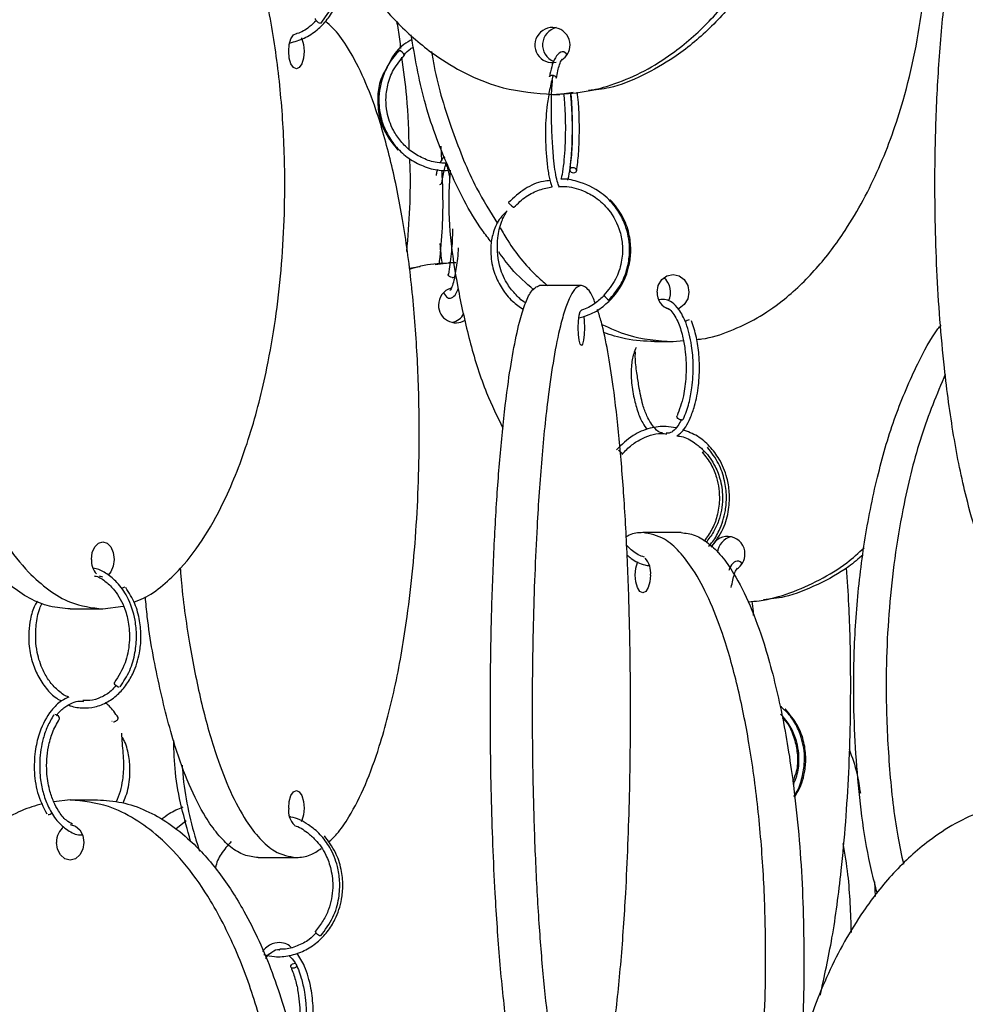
# Model space of a CAD drawing. Header units: millimetres. Extents: x 331 to 1634, y 417 to 1709.
# Tile 25 of 142: x 478 to 545, y 745 to 814. Entities that reach past the tile are written whole.
import ezdxf

# ---------------------------------------------------------------- set-up
doc = ezdxf.new("R2010")
doc.units = ezdxf.units.MM

msp = doc.modelspace()

# ---------------------------------------------------------------- linework, layer by layer
at = {"color": 7, "linetype": 'Continuous', "lineweight": 25}
for p, q in [((515.769, 808.95), (516.29, 808.95)), ((517.234, 809.078), (516.29, 808.95)), ((507.876, 805.303), (507.914, 804.248)), ((507.485, 796.925), (508.421, 797.052)), ((508.942, 797.052), (508.421, 797.052)), ((505.64, 796.674), (506.409, 796.779)), ((517.802, 795.45), (514.848, 795.45)), ((522.973, 791.474), (524.275, 791.474)), ((524.275, 791.474), (525.008, 791.544)), ((524.845, 777.974), (522.142, 777.974)), ((483.998, 774.828), (483.758, 774.884)), ((483.998, 772.578), (485.437, 772.771)), ((481.699, 772.578), (483.998, 772.578)), ((484.645, 764.652), (484.651, 764.637)), ((481.691, 759.078), (480.529, 758.947)), ((481.691, 759.078), (483.62, 759.078)), ((489.882, 757.6), (489.15, 757.014)), ((494.968, 754.998), (497.671, 754.998)), ((538.504, 753.281), (538.55, 752.251))]:
    msp.add_line(p, q, dxfattribs=at)
at = {"color": 7, "linetype": 'Continuous', "lineweight": 25, "flags": 128}
for points in [[(499.364, 813.962), (499.311, 813.977), (499.243, 814.016), (499.168, 814.074), (499.099, 814.142), (499.046, 814.209), (499.017, 814.266), (499.017, 814.303), (499.022, 814.309)], [(497.129, 811.998), (497.17, 812.476), (497.288, 812.882), (497.464, 813.153), (497.671, 813.248), (497.703, 813.246)], [(498.017, 812.961), (498.055, 812.882), (498.172, 812.476), (498.213, 811.998), (498.172, 811.519), (498.055, 811.114), (497.879, 810.843), (497.671, 810.748), (497.464, 810.843), (497.288, 811.114), (497.17, 811.519), (497.129, 811.998), (497.129, 811.998)], [(517.259, 803.414), (517.351, 803.429), (517.424, 803.468), (517.468, 803.526), (517.475, 803.594), (517.444, 803.661), (517.381, 803.718), (517.294, 803.755), (517.198, 803.768), (517.105, 803.753), (517.032, 803.714), (516.989, 803.656), (516.982, 803.588), (517.012, 803.52), (517.075, 803.464), (517.162, 803.426), (517.259, 803.414)], [(519.859, 801.485), (519.828, 801.473), (519.827, 801.472)], [(508.68, 796.017), (508.584, 796.031), (508.497, 796.071), (508.434, 796.129), (508.404, 796.196), (508.408, 796.257)], [(523.149, 794.974), (523.234, 795.452), (523.478, 795.857), (523.844, 796.128), (524.275, 796.224), (524.706, 796.128), (525.071, 795.857), (525.315, 795.452), (525.401, 794.974), (525.315, 794.495), (525.071, 794.09), (524.706, 793.819), (524.64, 793.791)], [(517.585, 792.45), (517.602, 792.928), (517.649, 793.334), (517.719, 793.604), (517.802, 793.7), (517.815, 793.697)], [(517.967, 793.264), (518.003, 792.928), (518.019, 792.45), (518.003, 791.971), (517.956, 791.566), (517.885, 791.295), (517.802, 791.2), (517.719, 791.295), (517.649, 791.566), (517.602, 791.971), (517.585, 792.45), (517.585, 792.45)], [(524.865, 785.938), (524.774, 785.953), (524.684, 785.992), (524.611, 786.05), (524.565, 786.118), (524.552, 786.185), (524.563, 786.222)], [(483.194, 776.078), (483.255, 776.556), (483.429, 776.962), (483.69, 777.233), (483.998, 777.328), (484.305, 777.233), (484.566, 776.962), (484.74, 776.556), (484.801, 776.078), (484.74, 775.599), (484.566, 775.194), (484.365, 774.966)], [(522.685, 774.974), (522.643, 774.495), (522.526, 774.09), (522.35, 773.819), (522.142, 773.724), (521.935, 773.819), (521.759, 774.09), (521.641, 774.495), (521.6, 774.974), (521.641, 775.452), (521.759, 775.857), (521.79, 775.924)], [(485.155, 767.042), (485.084, 767.057), (485.003, 767.096), (484.925, 767.154), (484.861, 767.222), (484.822, 767.289), (484.812, 767.346), (484.822, 767.372)], [(480.921, 764.783), (480.941, 764.809), (480.945, 764.866), (480.916, 764.934), (480.858, 765.001), (480.78, 765.059), (480.694, 765.099), (480.613, 765.113)], [(532.218, 765.495), (532.187, 765.483), (532.186, 765.482)], [(497.129, 758.498), (497.17, 758.976), (497.288, 759.382), (497.464, 759.653), (497.671, 759.748), (497.879, 759.653), (498.055, 759.382), (498.172, 758.976), (498.213, 758.498), (498.172, 758.019), (498.055, 757.614), (498.019, 757.539)], [(481.691, 757.328), (482.058, 757.233), (482.369, 756.962), (482.576, 756.556), (482.649, 756.078), (482.576, 755.599), (482.369, 755.194), (482.058, 754.923), (481.691, 754.828), (481.325, 754.923), (481.014, 755.194), (480.807, 755.599), (480.734, 756.078), (480.734, 756.078)], [(499.364, 749.462), (499.311, 749.477), (499.243, 749.516), (499.168, 749.574), (499.099, 749.642), (499.046, 749.709), (499.017, 749.766), (499.017, 749.803), (499.022, 749.809)], [(497.687, 747.295), (497.684, 747.292), (497.611, 747.234), (497.521, 747.194), (497.43, 747.18), (497.35, 747.192), (497.294, 747.229), (497.27, 747.286), (497.283, 747.354), (497.329, 747.421), (497.403, 747.479), (497.492, 747.519), (497.583, 747.533), (497.583, 747.533)]]:
    msp.add_lwpolyline(points, dxfattribs=at)
at = {"color": 7, "linetype": 'Continuous', "lineweight": 25}
for centre, radius, start, end in [((515.758, 812.44), 1.242, 0.44418, 282.62735), ((516.311, 812.449), 1.254, 102.95602, 248.39739), ((515.747, 812.446), 1.253, 301.99752, 0.18018), ((504.456, 811.24), 0.984, 30.12994, 59.42112), ((508.712, 796.208), 0.194, 260.5303, 339.81943), ((522.779, 794.973), 1.325, 332.16479, 50.39976), ((508.956, 794.06), 1.245, 106.48449, 180.34788), ((524.368, 794.925), 1.22, 177.71452, 252.51962), ((520.263, 795.275), 1.002, 210.46177, 239.24225), ((508.942, 794.036), 1.231, 179.2433, 302.19257), ((508.415, 794.034), 1.232, 282.52047, 332.03771), ((525.424, 792.659), 0.35, 89.32999, 144.27746), ((524.887, 786.085), 0.149, 261.51291, 329.64411), ((526.347, 783.877), 0.217, 268.19332, 312.99998), ((528.13, 776.476), 1.229, 359.2501, 155.81598), ((528.661, 776.469), 1.243, 102.68606, 175.79547), ((484.682, 776.007), 1.49, 177.27223, 219.97074), ((521.241, 775.171), 1.457, 352.19651, 42.95218), ((528.106, 776.456), 1.253, 301.99752, 0.18018), ((485.604, 773.698), 0.418, 96.41296, 134.22661), ((480.111, 758.442), 0.401, 273.34206, 318.19634), ((498.505, 758.288), 1.392, 171.32939, 226.09008), ((482.055, 756.137), 1.322, 127.18901, 182.58087)]:
    msp.add_arc(centre, radius, start, end, dxfattribs=at)
for points, knots in [([(515.35, 868.914), (514.753, 868.882), (513.397, 868.81), (511.351, 868.242), (509.259, 867.328), (506.995, 865.905), (504.654, 863.852), (502.093, 860.747), (499.769, 856.755), (497.679, 851.39), (496.294, 845.053), (495.898, 837.948), (496.496, 831.973), (497.563, 827.292), (498.774, 823.58), (500.504, 819.768), (502.691, 816.35), (505.13, 813.584), (507.464, 811.645), (509.882, 810.251), (512.565, 809.201), (514.593, 809.042), (515.769, 808.95)], [0, 0, 0, 0, 0.0230716, 0.0523752, 0.0813199, 0.1108863, 0.1549527, 0.200266, 0.2645036, 0.3305169, 0.4191647, 0.51035, 0.6003234, 0.6466853, 0.6930361, 0.7489427, 0.805997, 0.8474447, 0.8898707, 0.92186, 0.954687, 1, 1, 1, 1]), ([(515.769, 808.95), (516.517, 808.988), (518.014, 809.066), (520.204, 809.66), (522.285, 810.577), (524.563, 812.006), (526.894, 814.06), (529.467, 817.182), (531.779, 821.164), (533.875, 826.561), (535.25, 832.878), (535.594, 839.22), (535.178, 844.779), (534.303, 849.507), (532.915, 853.989), (531.027, 858.146), (528.83, 861.573), (526.397, 864.324), (524.054, 866.269), (521.645, 867.651), (518.962, 868.701), (516.945, 868.858), (515.769, 868.95)], [0, 0, 0, 0, 0.028732, 0.057477, 0.086562, 0.11567, 0.160081, 0.204563, 0.269285, 0.33411, 0.423508, 0.512972, 0.573515, 0.634229, 0.694701, 0.750912, 0.807051, 0.84879, 0.89047, 0.922717, 0.954932, 1, 1, 1, 1]), ([(516.29, 868.95), (517.038, 868.911), (518.535, 868.833), (520.725, 868.239), (522.806, 867.322), (525.084, 865.893), (527.415, 863.839), (529.988, 860.717), (532.3, 856.735), (534.396, 851.338), (535.771, 845.021), (536.115, 838.68), (535.699, 833.12), (534.824, 828.392), (533.436, 823.91), (531.548, 819.754), (529.351, 816.326), (526.918, 813.577), (524.576, 811.625), (522.162, 810.263), (520.13, 809.402), (518.797, 809.271), (518.302, 809.223)], [0, 0, 0, 0, 0.0295, 0.059012, 0.088875, 0.118759, 0.164357, 0.210028, 0.276478, 0.343035, 0.43482, 0.526674, 0.588835, 0.65117, 0.713257, 0.77097, 0.828609, 0.871463, 0.914256, 0.947365, 0.98044, 1, 1, 1, 1]), ([(481.699, 772.578), (481.211, 772.617), (480.234, 772.694), (478.804, 773.288), (477.447, 774.205), (475.96, 775.634), (474.438, 777.689), (472.759, 780.81), (471.25, 784.792), (469.882, 790.189), (468.984, 796.507), (468.76, 802.848), (469.031, 808.407), (469.602, 813.135), (470.508, 817.617), (471.741, 821.774), (473.175, 825.201), (474.762, 827.952), (476.292, 829.897), (477.864, 831.279), (479.616, 832.329), (480.932, 832.486), (481.699, 832.578)], [0, 0, 0, 0, 0.028732, 0.057477, 0.086562, 0.11567, 0.160081, 0.204563, 0.269285, 0.33411, 0.423508, 0.512972, 0.573515, 0.634229, 0.694701, 0.750912, 0.807051, 0.84879, 0.89047, 0.922717, 0.954932, 1, 1, 1, 1]), ([(483.998, 832.578), (483.509, 832.539), (482.532, 832.461), (481.103, 831.868), (479.745, 830.95), (478.258, 829.521), (476.736, 827.467), (475.057, 824.345), (473.548, 820.363), (472.18, 814.966), (471.282, 808.649), (471.058, 802.308), (471.329, 796.748), (471.9, 792.02), (472.806, 787.538), (474.039, 783.382), (475.473, 779.955), (477.061, 777.204), (478.59, 775.258), (480.163, 773.876), (481.914, 772.827), (483.23, 772.669), (483.998, 772.578)], [0, 0, 0, 0, 0.028732, 0.057477, 0.086562, 0.11567, 0.160081, 0.204563, 0.269285, 0.33411, 0.423508, 0.512972, 0.573515, 0.634229, 0.694701, 0.750912, 0.807051, 0.84879, 0.89047, 0.922717, 0.954932, 1, 1, 1, 1]), ([(549.618, 772.578), (549.358, 772.617), (548.838, 772.694), (548.077, 773.288), (547.355, 774.205), (546.564, 775.634), (545.754, 777.689), (544.86, 780.81), (544.057, 784.792), (543.33, 790.189), (542.852, 796.507), (542.733, 802.848), (542.877, 808.407), (543.181, 813.135), (543.663, 817.617), (544.319, 821.774), (545.082, 825.201), (545.927, 827.952), (546.74, 829.897), (547.577, 831.279), (548.509, 832.329), (549.209, 832.486), (549.618, 832.578)], [0, 0, 0, 0, 0.028732, 0.057477, 0.086562, 0.11567, 0.160081, 0.204563, 0.269285, 0.33411, 0.423508, 0.512972, 0.573515, 0.634229, 0.694701, 0.750912, 0.807051, 0.84879, 0.89047, 0.922717, 0.954932, 1, 1, 1, 1]), ([(486.188, 773.065), (486.418, 773.148), (487.13, 773.405), (488.248, 774.219), (489.738, 775.629), (491.259, 777.69), (492.939, 780.809), (494.447, 784.792), (495.815, 790.189), (496.713, 796.507), (496.937, 802.848), (496.666, 808.407), (496.095, 813.135), (495.189, 817.617), (493.956, 821.773), (492.523, 825.202), (490.934, 827.949), (489.407, 829.908), (487.828, 831.25), (486.7, 832.038), (486.037, 832.157), (485.918, 832.178)], [0, 0, 0, 0, 0.015138, 0.046808, 0.078502, 0.12686, 0.175296, 0.245769, 0.316356, 0.413698, 0.511113, 0.577037, 0.643146, 0.708992, 0.770199, 0.831328, 0.876776, 0.92216, 0.957273, 0.992351, 1, 1, 1, 1]), ([(525.948, 791.634), (526.072, 791.644), (526.878, 791.711), (528.331, 792.2), (530.236, 793.097), (532.32, 794.532), (534.453, 796.584), (536.807, 799.706), (538.922, 803.688), (540.84, 809.085), (542.093, 815.401), (542.427, 821.749), (541.994, 827.291), (541.575, 830.52), (541.127, 832.082), (541.117, 832.116)], [0, 0, 0, 0, 0.008521, 0.055485, 0.103006, 0.150562, 0.223123, 0.295801, 0.401545, 0.507459, 0.65352, 0.79969, 0.898608, 0.997804, 1, 1, 1, 1]), ([(499.388, 813.969), (499.704, 814.388), (500.3, 815.177), (500.699, 816.564), (500.767, 817.798), (500.578, 819.032), (500.119, 820.164), (499.385, 821.155), (498.461, 821.914), (497.592, 822.342), (497.021, 822.407), (496.892, 822.421)], [0, 0, 0, 0, 0.146794, 0.275858, 0.38721, 0.480806, 0.61482, 0.720858, 0.826672, 0.960934, 1, 1, 1, 1]), ([(497.201, 812.583), (497.548, 812.68), (498.238, 812.873), (499.137, 813.475), (499.873, 814.23), (500.503, 815.243), (500.876, 816.375), (500.983, 817.588), (500.863, 818.724), (500.463, 819.956), (499.936, 820.657), (499.658, 821.027)], [0, 0, 0, 0, 0.1082826, 0.2148283, 0.314826, 0.411901, 0.5514952, 0.6425702, 0.7476908, 0.8668329, 1, 1, 1, 1]), ([(499.087, 814.186), (498.921, 814.025), (498.516, 813.631), (498.015, 813.325), (497.691, 813.246), (497.677, 813.243)], [0, 0, 0, 0, 0.398978, 0.975274, 1, 1, 1, 1]), ([(499.947, 756.091), (500.143, 756.275), (500.65, 756.748), (501.543, 758.067), (502.573, 760.105), (503.706, 763.232), (504.725, 767.212), (505.648, 772.609), (506.254, 778.927), (506.405, 785.268), (506.222, 790.827), (505.837, 795.556), (505.225, 800.037), (504.393, 804.194), (503.425, 807.619), (502.354, 810.377), (501.319, 812.298), (500.419, 813.544), (499.884, 813.963), (499.7, 814.107)], [0, 0, 0, 0, 0.021232, 0.054628, 0.105582, 0.156618, 0.230874, 0.305249, 0.407817, 0.510461, 0.579923, 0.649581, 0.718962, 0.783454, 0.847864, 0.895752, 0.943572, 0.98057, 1, 1, 1, 1]), ([(505.048, 812.192), (505.006, 812.633), (504.943, 813.289), (504.807, 813.917), (504.762, 814.123)], [0, 0, 0, 0, 0.670995, 1, 1, 1, 1]), ([(511.452, 798.495), (511.234, 798.774), (510.007, 800.346), (508.368, 803.715), (506.602, 808.344), (506.048, 811.597), (505.781, 813.162)], [0, 0, 0, 0, 0.068613, 0.38644, 0.704777, 1, 1, 1, 1]), ([(505.849, 812.826), (505.753, 812.776), (505.239, 812.51), (504.618, 811.96), (504.324, 811.341), (504.234, 811.152)], [0, 0, 0, 0, 0.1382651, 0.7362235, 1, 1, 1, 1]), ([(505.286, 811.735), (505.42, 811.903), (505.609, 812.139), (505.881, 812.253), (505.958, 812.286)], [0, 0, 0, 0, 0.71469, 1, 1, 1, 1]), ([(504.954, 812.087), (504.685, 811.773), (504.176, 811.177), (503.616, 809.899), (503.421, 808.491), (503.659, 807.098), (504.131, 806.004), (504.816, 805.073), (505.709, 804.316), (506.756, 803.803), (507.673, 803.555), (508.218, 803.579), (508.378, 803.586)], [0, 0, 0, 0, 0.105932, 0.200297, 0.353651, 0.462208, 0.558548, 0.657239, 0.757632, 0.858097, 0.958575, 1, 1, 1, 1]), ([(508.273, 804.083), (508.05, 804.089), (507.48, 804.104), (506.605, 804.405), (505.733, 804.924), (505.024, 805.608), (504.417, 806.518), (504.061, 807.539), (503.967, 808.635), (504.096, 809.66), (504.502, 810.77), (505.029, 811.401), (505.308, 811.735)], [0, 0, 0, 0, 0.065139, 0.166617, 0.266062, 0.359462, 0.450195, 0.580723, 0.665889, 0.764178, 0.875553, 1, 1, 1, 1]), ([(505.648, 805.056), (505.611, 806.3), (505.548, 808.496), (505.252, 810.643), (505.123, 811.574)], [0, 0, 0, 0, 0.5668, 1, 1, 1, 1]), ([(507.225, 811.977), (507.281, 811.628), (507.592, 809.706), (508.627, 806.451), (510.088, 802.684), (511.372, 800.643), (511.889, 799.822)], [0, 0, 0, 0, 0.079879, 0.439937, 0.774629, 1, 1, 1, 1]), ([(516.777, 811.777), (516.739, 811.822), (516.576, 812.014), (516.216, 811.929), (515.927, 811.513), (515.689, 810.9), (515.591, 810.434), (515.539, 810.188)], [0, 0, 0, 0, 0.08562, 0.363004, 0.637253, 0.808218, 1, 1, 1, 1]), ([(516.029, 810.091), (516.104, 810.444), (516.232, 811.049), (516.413, 811.421), (516.439, 811.433), (516.452, 811.439)], [0, 0, 0, 0, 0.417856, 0.717853, 1, 1, 1, 1]), ([(504.079, 810.857), (503.911, 810.581), (503.541, 809.974), (503.384, 808.823), (503.452, 807.54), (503.899, 806.173), (504.52, 805.414), (504.844, 805.018)], [0, 0, 0, 0, 0.151828, 0.33406, 0.536204, 0.758178, 1, 1, 1, 1]), ([(515.8, 810.304), (515.718, 809.975), (515.562, 809.355), (515.349, 808.031), (515.243, 806.627), (515.28, 805.279), (515.357, 804.185), (515.485, 803.271), (515.608, 802.676), (515.714, 802.466), (515.742, 802.411)], [0, 0, 0, 0, 0.133069, 0.251132, 0.439576, 0.570413, 0.691962, 0.823329, 0.954051, 1, 1, 1, 1]), ([(515.541, 810.188), (515.541, 810.191), (515.541, 810.211), (515.565, 810.243), (515.612, 810.28), (515.677, 810.304), (515.729, 810.306), (515.752, 810.307)], [0, 0, 0, 0, 0.044404, 0.285671, 0.504452, 0.781203, 1, 1, 1, 1]), ([(516.207, 802.485), (516.221, 802.45), (516.243, 802.392), (516.061, 802.895), (515.935, 803.586), (515.824, 804.544), (515.752, 805.644), (515.7, 806.783), (515.675, 807.829), (515.686, 808.955), (515.739, 809.611), (515.766, 809.953)], [0, 0, 0, 0, 0.173759, 0.287112, 0.391096, 0.484047, 0.611087, 0.692139, 0.784298, 0.887576, 1, 1, 1, 1]), ([(516.546, 808.984), (516.567, 808.79), (516.639, 808.092), (516.679, 806.879), (516.662, 805.572), (516.601, 804.524), (516.504, 803.663), (516.411, 803.129), (516.363, 802.966), (516.357, 802.947)], [0, 0, 0, 0, 0.093195, 0.333813, 0.504337, 0.658672, 0.820526, 0.979324, 1, 1, 1, 1]), ([(516.841, 802.886), (516.852, 802.919), (516.926, 803.139), (517.014, 803.741), (517.119, 804.731), (517.169, 805.836), (517.169, 807.008), (517.134, 808.061), (517.071, 808.726), (517.04, 809.051)], [0, 0, 0, 0, 0.028768, 0.19257, 0.341549, 0.551213, 0.688709, 0.84784, 1, 1, 1, 1]), ([(517.036, 809.051), (517.037, 809.042), (517.086, 808.725), (517.133, 807.848), (517.177, 806.506), (517.137, 804.947), (517.036, 804.087), (516.982, 803.632)], [0, 0, 0, 0, 0.0060118, 0.2061962, 0.4386776, 0.7033144, 1, 1, 1, 1]), ([(517.475, 803.55), (517.523, 803.938), (517.614, 804.681), (517.667, 806.012), (517.657, 807.246), (517.614, 808.316), (517.544, 808.875), (517.514, 809.116)], [0, 0, 0, 0, 0.248753, 0.475195, 0.679436, 0.861456, 1, 1, 1, 1]), ([(505.478, 797.85), (505.634, 799.898), (505.8, 802.084), (505.687, 804.265), (505.68, 804.403)], [0, 0, 0, 0, 0.936901, 1, 1, 1, 1]), ([(508.162, 804.508), (508.128, 804.502), (508.005, 804.48), (507.902, 804.267), (507.827, 804.113)], [0, 0, 0, 0, 0.274663, 1, 1, 1, 1]), ([(507.952, 802.705), (508.01, 803.06), (508.108, 803.667), (508.256, 804.028), (508.227, 804.067), (508.234, 804.025), (508.345, 803.759), (508.451, 803.367), (508.498, 803.043), (508.504, 803)], [0, 0, 0, 0, 0.2271813, 0.3892898, 0.5558671, 0.6779081, 0.811007, 0.9749543, 1, 1, 1, 1]), ([(507.638, 803.639), (507.622, 803.595), (507.583, 803.483), (507.557, 803.323), (507.542, 803.227)], [0, 0, 0, 0, 0.400645, 1, 1, 1, 1]), ([(507.939, 803.58), (507.963, 803.03), (508.058, 800.885), (507.948, 798.654), (507.748, 797.022), (507.74, 796.96)], [0, 0, 0, 0, 0.249033, 0.971544, 1, 1, 1, 1]), ([(508.537, 803.589), (508.498, 803.036), (508.295, 800.123), (508.878, 795.979), (509.927, 791.307), (510.929, 788.093), (511.859, 786.172), (512.26, 785.345)], [0, 0, 0, 0, 0.088322, 0.4650261, 0.6591359, 0.8531992, 1, 1, 1, 1]), ([(515.596, 802.858), (515.436, 802.844), (514.815, 802.789), (513.748, 802.314), (513.034, 801.652), (512.661, 801.306)], [0, 0, 0, 0, 0.142567, 0.553006, 1, 1, 1, 1]), ([(519.754, 794.415), (520.035, 794.746), (520.571, 795.378), (521.029, 796.487), (521.222, 797.542), (521.201, 798.732), (520.88, 799.913), (520.192, 801.09), (519.133, 802.16), (517.763, 802.771), (516.743, 802.993), (516.362, 802.948), (516.357, 802.947)], [0, 0, 0, 0, 0.111422, 0.212764, 0.304014, 0.385166, 0.516725, 0.613107, 0.734963, 0.89977, 0.998825, 1, 1, 1, 1]), ([(513.034, 800.973), (513.313, 801.242), (513.846, 801.757), (514.796, 802.228), (515.441, 802.352), (515.742, 802.411)], [0, 0, 0, 0, 0.369183, 0.70494, 1, 1, 1, 1]), ([(516.182, 802.427), (516.322, 802.435), (516.913, 802.465), (517.831, 802.222), (518.899, 801.649), (519.881, 800.726), (520.519, 799.499), (520.746, 798.199), (520.665, 797.036), (520.258, 795.807), (519.693, 795.123), (519.399, 794.767)], [0, 0, 0, 0, 0.03993, 0.169414, 0.264266, 0.38419, 0.546389, 0.643847, 0.751957, 0.870672, 1, 1, 1, 1]), ([(512.66, 801.3), (512.663, 801.292), (512.668, 801.278), (512.7, 801.238), (512.744, 801.191), (512.8, 801.137), (512.849, 801.094), (512.874, 801.073), (512.88, 801.069)], [0, 0, 0, 0, 0.21033, 0.376603, 0.559965, 0.753239, 0.946514, 1, 1, 1, 1]), ([(517.628, 793.155), (517.873, 793.22), (518.486, 793.385), (519.337, 793.927), (520.134, 794.677), (520.816, 795.692), (521.219, 796.825), (521.33, 798.041), (521.193, 799.179), (520.749, 800.413), (520.169, 801.114), (519.862, 801.484)], [0, 0, 0, 0, 0.073367, 0.183971, 0.287837, 0.388718, 0.533834, 0.628517, 0.737792, 0.861623, 1, 1, 1, 1]), ([(512.558, 800.721), (512.389, 800.556), (511.961, 800.138), (511.578, 799.291), (511.386, 798.351), (511.397, 797.324), (511.639, 796.258), (512.172, 795.194), (512.856, 794.332), (513.44, 793.928), (513.709, 793.743)], [0, 0, 0, 0, 0.087364, 0.22093, 0.339606, 0.442073, 0.598437, 0.737207, 0.879393, 1, 1, 1, 1]), ([(513.874, 794.216), (513.861, 794.222), (513.563, 794.379), (513.094, 794.855), (512.423, 795.715), (511.886, 797.049), (511.825, 798.571), (512.082, 799.881), (512.413, 800.459), (512.545, 800.688)], [0, 0, 0, 0, 0.006012, 0.140233, 0.27063, 0.458587, 0.724481, 0.890658, 1, 1, 1, 1]), ([(508.696, 799.439), (508.696, 799.357), (508.695, 798.756), (508.613, 797.565), (508.477, 796.701), (508.405, 796.246)], [0, 0, 0, 0, 0.070134, 0.509971, 1, 1, 1, 1]), ([(512.072, 799.513), (512.247, 799.21), (512.956, 797.978), (514.082, 796.593), (515.131, 795.682), (515.398, 795.45)], [0, 0, 0, 0, 0.19571, 0.795303, 1, 1, 1, 1]), ([(507.978, 796.992), (507.973, 797.023), (507.908, 797.431), (507.874, 797.927), (507.826, 798.413), (507.825, 798.421)], [0, 0, 0, 0, 0.0736567, 0.9841693, 1, 1, 1, 1]), ([(508.894, 796.141), (508.961, 796.525), (509.063, 797.107), (509.113, 797.843), (509.129, 798.094)], [0, 0, 0, 0, 0.660217, 1, 1, 1, 1]), ([(514.444, 795.138), (513.891, 795.615), (512.973, 796.407), (512.253, 797.417), (511.967, 797.819)], [0, 0, 0, 0, 0.6021121, 1, 1, 1, 1]), ([(508.512, 797.015), (507.905, 796.993), (506.934, 796.958), (506.003, 796.685), (505.652, 796.582)], [0, 0, 0, 0, 0.624181, 1, 1, 1, 1]), ([(508.861, 796.088), (508.819, 795.899), (508.733, 795.513), (508.589, 795.184), (508.543, 795.111), (508.521, 795.077)], [0, 0, 0, 0, 0.33709, 0.68698, 1, 1, 1, 1]), ([(508.07, 794.927), (508.154, 794.785), (508.307, 794.521), (508.666, 794.554), (508.939, 794.773), (509.066, 795.108), (509.122, 795.253)], [0, 0, 0, 0, 0.272374, 0.503087, 0.78353, 1, 1, 1, 1]), ([(514.848, 735.45), (514.716, 735.488), (514.452, 735.566), (514.066, 736.16), (513.699, 737.077), (513.297, 738.506), (512.886, 740.56), (512.432, 743.682), (512.025, 747.664), (511.655, 753.061), (511.413, 759.378), (511.352, 765.72), (511.425, 771.279), (511.58, 776.007), (511.824, 780.489), (512.157, 784.646), (512.545, 788.073), (512.974, 790.824), (513.387, 792.769), (513.812, 794.151), (514.285, 795.201), (514.64, 795.358), (514.848, 795.45)], [0, 0, 0, 0, 0.0287324, 0.0574768, 0.0865624, 0.1156695, 0.160081, 0.2045635, 0.2692848, 0.3341101, 0.4235075, 0.5129719, 0.5735152, 0.6342289, 0.6947006, 0.750912, 0.8070511, 0.8487904, 0.8904698, 0.9227172, 0.9549322, 1, 1, 1, 1]), ([(517.802, 795.45), (517.67, 795.411), (517.406, 795.333), (517.02, 794.739), (516.653, 793.822), (516.252, 792.393), (515.841, 790.339), (515.387, 787.217), (514.979, 783.235), (514.61, 777.838), (514.367, 771.521), (514.306, 765.18), (514.38, 759.62), (514.534, 754.892), (514.779, 750.41), (515.112, 746.254), (515.499, 742.826), (515.928, 740.076), (516.341, 738.13), (516.766, 736.748), (517.239, 735.699), (517.595, 735.541), (517.802, 735.45)], [0, 0, 0, 0, 0.028732, 0.057477, 0.086562, 0.11567, 0.160081, 0.204563, 0.269285, 0.33411, 0.423508, 0.512972, 0.573515, 0.634229, 0.694701, 0.750912, 0.807051, 0.84879, 0.89047, 0.922717, 0.954932, 1, 1, 1, 1]), ([(518.786, 794.195), (518.664, 794.487), (518.351, 795.237), (518.01, 795.369), (517.802, 795.45)], [0, 0, 0, 0, 0.388022, 1, 1, 1, 1]), ([(519.426, 794.733), (519.211, 794.54), (518.735, 794.113), (518.156, 793.781), (517.81, 793.703), (517.804, 793.702)], [0, 0, 0, 0, 0.448697, 0.990893, 1, 1, 1, 1]), ([(525.015, 786.01), (525.154, 786.367), (525.408, 787.023), (525.651, 788.335), (525.734, 789.743), (525.606, 791.35), (525.255, 792.755), (524.751, 793.731), (524.246, 794.239), (523.764, 794.488), (523.456, 794.452), (523.285, 794.432)], [0, 0, 0, 0, 0.115236, 0.211182, 0.345083, 0.462319, 0.615076, 0.742348, 0.835286, 0.908533, 1, 1, 1, 1]), ([(519.066, 737.547), (519.141, 737.801), (519.392, 738.648), (519.763, 740.573), (520.218, 743.677), (520.625, 747.666), (520.995, 753.06), (521.237, 759.379), (521.298, 765.719), (521.224, 771.279), (521.07, 776.007), (520.826, 780.49), (520.492, 784.645), (520.105, 788.077), (519.675, 790.813), (519.299, 792.645), (519.037, 793.449), (518.944, 793.735)], [0, 0, 0, 0, 0.023209, 0.077585, 0.132048, 0.21129, 0.29066, 0.400115, 0.509651, 0.583778, 0.658114, 0.732153, 0.800976, 0.869711, 0.920815, 0.971846, 1, 1, 1, 1]), ([(523.596, 793.961), (523.745, 793.909), (524.102, 793.783), (524.595, 793.029), (524.942, 791.992), (525.123, 791.013), (525.208, 790.044), (525.2, 788.91), (525.03, 787.492), (524.727, 786.67), (524.562, 786.22)], [0, 0, 0, 0, 0.119708, 0.286928, 0.417647, 0.514447, 0.593277, 0.70065, 0.836315, 1, 1, 1, 1]), ([(524.548, 784.815), (524.634, 784.87), (525.007, 785.11), (525.435, 785.87), (525.858, 787.046), (526.078, 788.205), (526.16, 789.449), (526.123, 790.607), (525.948, 791.862), (525.701, 792.574), (525.571, 792.949)], [0, 0, 0, 0, 0.054373, 0.23346, 0.343421, 0.502049, 0.604027, 0.72099, 0.852956, 1, 1, 1, 1]), ([(519.25, 792.695), (519.855, 792.417), (521.457, 791.68), (523.194, 791.553), (524.275, 791.474)], [0, 0, 0, 0, 0.378004, 1, 1, 1, 1]), ([(522.973, 791.474), (522.287, 791.504), (521.063, 791.559), (519.89, 791.942), (519.376, 792.111)], [0, 0, 0, 0, 0.561245, 1, 1, 1, 1]), ([(538.715, 752.459), (538.57, 753.001), (537.844, 755.725), (537.204, 760.998), (536.946, 767.319), (537.223, 772.882), (537.792, 777.611), (538.701, 782.089), (539.926, 786.259), (541.385, 789.64), (542.51, 791.777), (543.141, 792.555), (543.216, 792.647)], [0, 0, 0, 0, 0.040914, 0.205701, 0.37061, 0.48221, 0.594124, 0.705591, 0.809206, 0.912687, 0.989625, 1, 1, 1, 1]), ([(521.666, 791.065), (521.607, 790.92), (521.438, 790.508), (521.31, 789.763), (521.311, 788.737), (521.467, 787.637), (521.745, 786.572), (522.073, 785.764), (522.34, 785.403), (522.45, 785.256)], [0, 0, 0, 0, 0.0762961, 0.2166328, 0.3405159, 0.5340827, 0.7077571, 0.8806019, 1, 1, 1, 1]), ([(523.537, 785.023), (523.502, 785.024), (523.317, 785.027), (522.947, 785.352), (522.478, 786.033), (522.087, 787.12), (521.888, 788.154), (521.713, 789.314), (521.598, 790.165), (521.616, 790.642), (521.621, 790.759)], [0, 0, 0, 0, 0.032937, 0.175155, 0.379459, 0.506076, 0.691492, 0.812743, 0.954144, 1, 1, 1, 1]), ([(543.508, 789.18), (542.911, 787.742), (541.715, 784.862), (540.379, 779.431), (539.472, 773.127), (539.244, 766.779), (539.533, 761.229), (539.945, 757.369), (540.413, 755.191), (540.554, 754.536)], [0, 0, 0, 0, 0.141864, 0.284103, 0.480258, 0.67656, 0.809404, 0.942621, 1, 1, 1, 1]), ([(524.858, 785.939), (524.778, 785.797), (524.489, 785.284), (524.11, 784.97), (523.827, 785.002), (523.784, 785.007)], [0, 0, 0, 0, 0.245117, 0.88572, 1, 1, 1, 1]), ([(524.484, 785.374), (524.252, 785.416), (523.648, 785.526), (522.599, 785.381), (521.351, 784.887), (520.661, 784.193), (520.294, 783.825)], [0, 0, 0, 0, 0.152728, 0.397246, 0.679811, 1, 1, 1, 1]), ([(526.976, 776.946), (527.285, 777.366), (527.865, 778.154), (528.244, 779.539), (528.295, 780.768), (528.092, 781.992), (527.626, 783.117), (526.883, 784.098), (526.017, 784.852), (525.316, 785.108), (524.958, 785.239)], [0, 0, 0, 0, 0.156892, 0.294643, 0.41327, 0.512724, 0.654233, 0.766689, 0.880813, 1, 1, 1, 1]), ([(520.676, 783.503), (520.896, 783.739), (521.325, 784.198), (522.314, 784.76), (523.194, 785.065), (523.764, 784.954), (523.821, 784.943)], [0, 0, 0, 0, 0.260173, 0.505589, 0.950532, 1, 1, 1, 1]), ([(524.548, 784.815), (524.694, 784.795), (525.184, 784.731), (525.84, 784.318), (526.632, 783.644), (527.247, 782.764), (527.685, 781.59), (527.838, 780.257), (527.61, 779), (527.154, 777.979), (526.793, 777.52), (526.607, 777.283)], [0, 0, 0, 0, 0.050742, 0.170228, 0.253771, 0.397279, 0.508634, 0.646121, 0.809629, 0.901542, 1, 1, 1, 1]), ([(520.415, 783.796), (520.433, 783.785), (520.471, 783.762), (520.533, 783.715), (520.593, 783.66), (520.64, 783.607), (520.666, 783.572), (520.67, 783.559), (520.67, 783.559)], [0, 0, 0, 0, 0.179079, 0.376563, 0.584723, 0.792884, 0.990367, 1, 1, 1, 1]), ([(526.787, 777.016), (526.86, 777.089), (527.166, 777.399), (527.625, 778.232), (527.993, 779.351), (528.08, 780.567), (527.944, 781.702), (527.525, 782.934), (526.986, 783.635), (526.701, 784.004)], [0, 0, 0, 0, 0.0423372, 0.1780157, 0.3731219, 0.5004156, 0.6473421, 0.8138685, 1, 1, 1, 1]), ([(526.339, 783.66), (526.562, 783.377), (526.985, 782.841), (527.451, 781.688), (527.619, 780.415), (527.425, 779.161), (527.051, 778.165), (526.661, 777.636), (526.464, 777.368)], [0, 0, 0, 0, 0.161083, 0.304645, 0.538053, 0.703306, 0.849913, 1, 1, 1, 1]), ([(522.142, 777.974), (521.815, 777.961), (521.415, 777.946), (521.032, 777.705), (520.962, 777.662)], [0, 0, 0, 0, 0.818232, 1, 1, 1, 1]), ([(524.532, 719.181), (524.69, 719.33), (525.157, 719.77), (526.014, 721.046), (527.045, 723.08), (528.177, 726.208), (529.196, 730.187), (530.119, 735.585), (530.725, 741.902), (530.877, 748.243), (530.694, 753.803), (530.308, 758.531), (529.697, 763.013), (528.865, 767.17), (527.897, 770.597), (526.825, 773.348), (525.793, 775.293), (524.731, 776.675), (523.549, 777.724), (522.661, 777.882), (522.142, 777.974)], [0, 0, 0, 0, 0.016051, 0.047405, 0.095245, 0.143161, 0.212878, 0.282708, 0.379006, 0.475376, 0.540593, 0.605994, 0.671133, 0.731684, 0.792157, 0.837118, 0.882015, 0.916751, 0.951453, 1, 1, 1, 1]), ([(524.845, 777.974), (525.175, 777.935), (525.834, 777.857), (526.799, 777.263), (527.716, 776.346), (528.72, 774.917), (529.747, 772.863), (530.88, 769.741), (531.899, 765.759), (532.821, 760.363), (533.434, 754.042), (533.561, 747.711), (533.469, 743.395), (533.305, 741.494), (533.277, 741.161)], [0, 0, 0, 0, 0.0490035, 0.0980273, 0.1476331, 0.1972756, 0.2730198, 0.3488852, 0.4592682, 0.5698284, 0.7222967, 0.8748791, 0.9781363, 1, 1, 1, 1]), ([(522.263, 776.239), (522.221, 776.251), (521.882, 776.344), (521.437, 776.626), (521.102, 776.966), (520.994, 777.075)], [0, 0, 0, 0, 0.08659, 0.7063465, 1, 1, 1, 1]), ([(529.592, 773.088), (529.85, 773.105), (530.853, 773.174), (532.564, 773.679), (534.636, 774.593), (536.416, 775.654), (537.373, 776.536), (537.769, 776.901)], [0, 0, 0, 0, 0.084308, 0.329247, 0.577093, 0.825123, 1, 1, 1, 1]), ([(521.032, 776.39), (521.124, 776.309), (521.494, 775.984), (522.04, 775.72), (522.492, 775.642), (522.595, 775.624)], [0, 0, 0, 0, 0.2053815, 0.8190842, 1, 1, 1, 1]), ([(537.709, 776.409), (537.375, 776.12), (536.399, 775.278), (534.511, 774.286), (532.49, 773.41), (531.157, 773.281), (530.661, 773.233)], [0, 0, 0, 0, 0.167956, 0.489237, 0.810195, 1, 1, 1, 1]), ([(485.216, 767.064), (485.463, 767.439), (485.937, 768.158), (486.302, 769.439), (486.409, 770.654), (486.283, 772.024), (485.831, 773.358), (485.077, 774.432), (484.307, 775.07), (483.719, 775.389), (483.383, 775.452), (483.315, 775.464)], [0, 0, 0, 0, 0.135982, 0.260535, 0.373726, 0.475572, 0.644675, 0.774297, 0.8773, 0.975336, 1, 1, 1, 1]), ([(489.466, 775.432), (489.491, 775.106), (489.64, 773.208), (490.128, 769.964), (490.946, 765.8), (491.917, 762.375), (492.988, 759.624), (494.021, 757.678), (495.082, 756.296), (496.264, 755.247), (497.153, 755.089), (497.671, 754.998)], [0, 0, 0, 0, 0.033105, 0.192959, 0.34155, 0.489951, 0.600286, 0.710463, 0.795707, 0.880866, 1, 1, 1, 1]), ([(529.136, 775.787), (529.098, 775.832), (528.934, 776.025), (528.578, 775.924), (528.335, 775.637), (528.225, 775.336), (528.213, 775.304)], [0, 0, 0, 0, 0.1278115, 0.541881, 0.9512729, 1, 1, 1, 1]), ([(528.388, 774.101), (528.463, 774.454), (528.591, 775.059), (528.772, 775.431), (528.798, 775.443), (528.81, 775.449)], [0, 0, 0, 0, 0.417856, 0.717853, 1, 1, 1, 1]), ([(534.68, 745.286), (534.971, 746.607), (535.58, 749.371), (536.269, 754.675), (536.757, 760.979), (536.864, 767.318), (536.763, 772.175), (536.59, 774.611), (536.529, 775.481)], [0, 0, 0, 0, 0.149399, 0.312629, 0.537733, 0.763004, 0.915452, 1, 1, 1, 1]), ([(483.395, 774.915), (483.438, 774.907), (483.734, 774.852), (484.228, 774.505), (484.97, 773.797), (485.541, 772.752), (485.866, 771.456), (485.91, 770.14), (485.625, 768.646), (485.101, 767.814), (484.823, 767.374)], [0, 0, 0, 0, 0.018654, 0.129432, 0.235268, 0.410249, 0.52801, 0.665624, 0.822982, 1, 1, 1, 1]), ([(481.593, 765.79), (481.593, 765.79), (481.879, 765.633), (482.519, 765.557), (483.45, 765.611), (484.347, 765.969), (485.127, 766.558), (485.761, 767.32), (486.304, 768.331), (486.625, 769.458), (486.721, 770.667), (486.624, 771.799), (486.29, 773.027), (485.847, 773.727), (485.613, 774.096)], [0, 0, 0, 0, 0.000084, 0.089599, 0.179133, 0.268608, 0.356167, 0.438254, 0.517867, 0.632291, 0.706936, 0.793103, 0.890785, 1, 1, 1, 1]), ([(494.968, 754.998), (494.639, 755.037), (493.979, 755.114), (493.014, 755.708), (492.098, 756.625), (491.094, 758.054), (490.068, 760.109), (488.93, 763.228), (487.934, 767.223), (487.243, 770.82), (487.049, 772.962), (487.006, 773.428)], [0, 0, 0, 0, 0.081607, 0.163249, 0.245859, 0.32853, 0.45467, 0.581012, 0.764837, 0.948957, 1, 1, 1, 1]), ([(479.381, 773.116), (479.32, 773.023), (479.081, 772.661), (478.799, 771.649), (478.705, 770.266), (478.968, 768.897), (479.387, 767.829), (479.979, 766.945), (480.559, 766.338), (480.963, 766.133), (481.078, 766.074)], [0, 0, 0, 0, 0.044069, 0.172307, 0.383325, 0.53375, 0.667457, 0.804649, 0.944411, 1, 1, 1, 1]), ([(481.599, 766.343), (481.564, 766.354), (481.274, 766.446), (480.794, 766.825), (480.21, 767.453), (479.689, 768.338), (479.368, 769.34), (479.232, 770.442), (479.279, 771.495), (479.429, 772.398), (479.648, 772.863), (479.706, 772.986)], [0, 0, 0, 0, 0.017378, 0.146075, 0.267138, 0.38493, 0.555043, 0.666752, 0.796736, 0.945886, 1, 1, 1, 1]), ([(529.969, 772.112), (529.965, 772.203), (529.949, 772.573), (529.905, 772.889), (529.873, 773.126)], [0, 0, 0, 0, 0.248678, 1, 1, 1, 1]), ([(484.926, 767.154), (484.817, 767.028), (484.503, 766.667), (483.87, 766.303), (483.187, 766.07), (482.754, 766.1), (482.591, 766.111)], [0, 0, 0, 0, 0.171062, 0.489206, 0.807009, 1, 1, 1, 1]), ([(481.599, 766.343), (481.426, 766.267), (480.974, 766.068), (480.214, 765.294), (479.568, 764.105), (479.198, 762.621), (479.111, 761.149), (479.333, 759.492), (479.793, 758.572), (480.036, 758.087)], [0, 0, 0, 0, 0.076828, 0.200745, 0.391381, 0.515403, 0.658188, 0.819707, 1, 1, 1, 1]), ([(480.718, 765.012), (480.735, 765.041), (480.9, 765.317), (481.299, 765.643), (481.828, 765.954), (482.279, 766.09), (482.535, 766.057), (482.622, 766.046)], [0, 0, 0, 0, 0.036373, 0.341052, 0.627618, 0.873115, 1, 1, 1, 1]), ([(485.077, 764.896), (484.877, 765.203), (484.603, 765.624), (484.251, 765.875), (484.156, 765.942)], [0, 0, 0, 0, 0.730769, 1, 1, 1, 1]), ([(532.825, 759.363), (532.849, 759.394), (533.114, 759.736), (533.376, 760.506), (533.583, 761.55), (533.56, 762.744), (533.233, 763.915), (532.631, 765.005), (532.098, 765.484), (531.843, 765.713)], [0, 0, 0, 0, 0.016968, 0.185789, 0.3378, 0.472987, 0.692146, 0.852705, 1, 1, 1, 1]), ([(480.529, 765.088), (480.374, 764.823), (480.077, 764.318), (479.704, 763.225), (479.502, 761.93), (479.559, 760.581), (479.786, 759.48), (480.162, 758.478), (480.736, 757.564), (481.504, 756.906), (482.142, 756.587), (482.487, 756.612), (482.538, 756.615)], [0, 0, 0, 0, 0.092307, 0.176501, 0.320215, 0.436599, 0.529864, 0.625304, 0.74157, 0.86134, 0.979448, 1, 1, 1, 1]), ([(531.866, 765.142), (532.106, 764.859), (532.559, 764.324), (533.058, 763.172), (533.212, 761.909), (533.055, 760.81), (532.819, 760.313), (532.747, 760.161)], [0, 0, 0, 0, 0.2076892, 0.3927218, 0.6934525, 0.9063423, 1, 1, 1, 1]), ([(532.834, 759.262), (532.911, 759.37), (533.279, 759.889), (533.57, 760.84), (533.69, 762.05), (533.552, 763.19), (533.108, 764.422), (532.528, 765.124), (532.221, 765.494)], [0, 0, 0, 0, 0.058861, 0.282284, 0.428059, 0.596301, 0.786953, 1, 1, 1, 1]), ([(481.853, 757.372), (481.707, 757.45), (481.34, 757.644), (480.895, 758.223), (480.493, 758.971), (480.183, 759.889), (479.978, 761.209), (480.073, 762.623), (480.422, 763.894), (480.75, 764.478), (480.924, 764.785)], [0, 0, 0, 0, 0.083821, 0.211349, 0.305158, 0.412911, 0.553725, 0.748301, 0.867176, 1, 1, 1, 1]), ([(484.744, 764.6), (484.763, 764.601), (484.805, 764.605), (484.876, 764.631), (484.946, 764.669), (485.007, 764.716), (485.056, 764.771), (485.084, 764.825), (485.09, 764.869), (485.079, 764.889), (485.074, 764.898)], [0, 0, 0, 0, 0.116068, 0.26288, 0.378939, 0.506927, 0.641834, 0.776741, 0.904729, 1, 1, 1, 1]), ([(531.986, 764.89), (532.019, 764.86), (532.472, 764.443), (532.868, 763.493), (533.1, 762.215), (533.062, 761.2), (532.823, 760.602), (532.727, 760.362)], [0, 0, 0, 0, 0.027609, 0.386037, 0.601399, 0.840301, 1, 1, 1, 1]), ([(485.309, 763.79), (485.323, 763.557), (485.366, 762.863), (485.49, 761.766), (485.421, 760.586), (485.233, 759.66), (485.043, 759.174), (484.948, 758.932)], [0, 0, 0, 0, 0.145401, 0.432338, 0.659764, 0.830519, 1, 1, 1, 1]), ([(485.432, 758.857), (485.503, 759.022), (485.742, 759.578), (485.916, 760.533), (485.922, 761.653), (485.785, 762.513), (485.581, 763.144), (485.439, 763.395), (485.39, 763.482)], [0, 0, 0, 0, 0.121889, 0.409205, 0.596516, 0.814926, 0.935996, 1, 1, 1, 1]), ([(490.199, 756.166), (489.751, 757.766), (489.098, 760.101), (489.025, 762.519), (489.003, 763.28)], [0, 0, 0, 0, 0.685127, 1, 1, 1, 1]), ([(536.72, 762.672), (536.922, 762.101), (537.278, 761.097), (537.438, 760.017), (537.508, 759.551)], [0, 0, 0, 0, 0.56929, 1, 1, 1, 1]), ([(489.596, 761.539), (489.603, 761.439), (489.728, 759.739), (490.115, 757.685), (490.716, 755.813), (490.827, 755.465)], [0, 0, 0, 0, 0.048609, 0.823284, 1, 1, 1, 1]), ([(479.731, 758.808), (479.237, 758.664), (478.168, 758.353), (476.624, 757.443), (474.851, 756.024), (473.038, 753.966), (471.036, 750.846), (469.238, 746.863), (467.608, 741.467), (466.538, 735.149), (466.27, 728.808), (466.594, 723.248), (467.275, 718.52), (468.354, 714.038), (469.823, 709.882), (471.532, 706.454), (473.425, 703.706), (475.245, 701.749), (477.125, 700.401), (478.532, 699.595), (479.386, 699.474), (479.591, 699.445)], [0, 0, 0, 0, 0.026766, 0.057955, 0.089167, 0.136789, 0.184488, 0.253889, 0.323402, 0.419263, 0.515196, 0.580117, 0.64522, 0.710065, 0.77034, 0.830539, 0.875296, 0.919989, 0.954568, 0.989112, 1, 1, 1, 1]), ([(481.691, 699.078), (482.273, 699.117), (483.438, 699.194), (485.142, 699.788), (486.76, 700.705), (488.532, 702.134), (490.345, 704.189), (492.347, 707.31), (494.145, 711.292), (495.775, 716.689), (496.845, 723.007), (497.112, 729.348), (496.789, 734.907), (496.108, 739.635), (495.029, 744.117), (493.56, 748.274), (491.851, 751.701), (489.959, 754.452), (488.136, 756.397), (486.262, 757.779), (484.175, 758.829), (482.606, 758.986), (481.691, 759.078)], [0, 0, 0, 0, 0.028732, 0.057477, 0.086562, 0.11567, 0.160081, 0.204563, 0.269285, 0.33411, 0.423508, 0.512972, 0.573515, 0.634229, 0.694701, 0.750912, 0.807051, 0.84879, 0.89047, 0.922717, 0.954932, 1, 1, 1, 1]), ([(483.62, 759.078), (484.194, 759.041), (485.358, 758.966), (487.056, 758.373), (488.683, 757.456), (490.445, 756.034), (492.266, 753.98), (494.258, 750.875), (496.065, 746.883), (497.691, 741.518), (498.769, 735.181), (499.076, 728.076), (498.611, 722.101), (497.782, 717.42), (496.839, 713.708), (495.494, 709.896), (493.793, 706.478), (491.895, 703.712), (490.08, 701.773), (488.199, 700.379), (486.112, 699.329), (484.534, 699.17), (483.62, 699.078)], [0, 0, 0, 0, 0.028337, 0.057482, 0.086271, 0.115678, 0.159507, 0.204576, 0.268467, 0.334125, 0.422295, 0.512989, 0.602477, 0.648589, 0.69469, 0.750296, 0.807042, 0.848267, 0.890464, 0.922281, 0.954931, 1, 1, 1, 1]), ([(549.053, 758.953), (548.795, 758.935), (547.824, 758.866), (546.181, 758.356), (544.194, 757.453), (542.021, 756.02), (539.796, 753.967), (537.341, 750.845), (535.135, 746.863), (533.135, 741.466), (531.823, 735.149), (531.495, 728.808), (531.891, 723.248), (532.727, 718.52), (534.051, 714.038), (535.853, 709.882), (537.949, 706.454), (540.271, 703.705), (542.505, 701.755), (544.807, 700.386), (546.922, 699.474), (548.378, 699.336), (549.034, 699.274)], [0, 0, 0, 0, 0.010827, 0.040675, 0.070877, 0.101101, 0.147218, 0.193408, 0.260613, 0.327927, 0.420756, 0.513654, 0.576522, 0.639566, 0.702359, 0.760728, 0.819022, 0.862364, 0.905643, 0.939128, 0.97258, 1, 1, 1, 1]), ([(488.137, 757.703), (488.316, 757.845), (488.795, 758.224), (489.33, 758.441), (489.665, 758.577)], [0, 0, 0, 0, 0.374194, 1, 1, 1, 1]), ([(499.388, 749.469), (499.704, 749.888), (500.3, 750.677), (500.699, 752.064), (500.767, 753.298), (500.578, 754.532), (500.119, 755.663), (499.386, 756.656), (498.46, 757.408), (497.697, 757.812), (497.234, 757.874), (497.212, 757.877)], [0, 0, 0, 0, 0.151722, 0.28512, 0.400211, 0.49695, 0.635463, 0.745061, 0.854428, 0.993197, 1, 1, 1, 1]), ([(497.534, 757.263), (497.534, 757.263), (497.868, 757.203), (498.374, 756.834), (499.152, 756.174), (499.749, 755.289), (500.169, 754.117), (500.303, 752.784), (500.056, 751.526), (499.583, 750.506), (499.213, 750.047), (499.022, 749.809)], [0, 0, 0, 0, 0.000054, 0.125927, 0.213937, 0.36511, 0.482412, 0.62724, 0.799475, 0.896291, 1, 1, 1, 1]), ([(493.061, 756.136), (492.813, 755.853), (492.339, 755.312), (492.008, 754.613), (491.947, 754.241), (491.943, 754.219)], [0, 0, 0, 0, 0.508482, 0.971513, 1, 1, 1, 1]), ([(495.368, 748.149), (495.618, 748.089), (496.22, 747.945), (497.205, 748.042), (498.235, 748.383), (499.138, 748.972), (499.873, 749.731), (500.503, 750.743), (500.876, 751.875), (500.983, 753.088), (500.863, 754.224), (500.463, 755.456), (499.936, 756.157), (499.658, 756.527)], [0, 0, 0, 0, 0.065161, 0.156859, 0.248533, 0.338321, 0.422591, 0.504398, 0.622036, 0.698787, 0.787374, 0.887778, 1, 1, 1, 1]), ([(536.877, 749.702), (536.833, 751.07), (536.765, 753.192), (536.424, 755.268), (536.303, 756.004)], [0, 0, 0, 0, 0.644919, 1, 1, 1, 1]), ([(497.671, 754.998), (498.002, 755.029), (498.598, 755.085), (499.171, 755.474), (499.426, 755.648)], [0, 0, 0, 0, 0.553903, 1, 1, 1, 1]), ([(499.074, 749.674), (498.913, 749.514), (498.513, 749.116), (497.726, 748.729), (497.013, 748.505), (496.603, 748.523), (496.511, 748.526)], [0, 0, 0, 0, 0.227761, 0.565447, 0.903021, 1, 1, 1, 1]), ([(497.304, 748.651), (497.268, 748.686), (497.102, 748.853), (496.705, 748.996), (496.103, 749.008), (495.586, 748.743), (495.318, 748.398), (495.278, 748.346)], [0, 0, 0, 0, 0.057134, 0.264847, 0.557222, 0.933186, 1, 1, 1, 1]), ([(495.503, 747.856), (495.513, 747.876), (495.642, 748.118), (495.976, 748.357), (496.306, 748.558), (496.495, 748.489), (496.506, 748.485)], [0, 0, 0, 0, 0.038042, 0.451313, 0.966191, 1, 1, 1, 1]), ([(498.504, 741.234), (498.566, 741.423), (498.73, 741.929), (498.858, 743.014), (498.888, 744.364), (498.71, 745.897), (498.326, 747.304), (497.9, 747.961), (497.709, 748.255)], [0, 0, 0, 0, 0.08896, 0.238041, 0.412968, 0.590558, 0.816488, 1, 1, 1, 1]), ([(497.146, 748.078), (497.294, 747.931), (497.634, 747.593), (498, 746.62), (498.235, 745.593), (498.357, 744.596), (498.384, 743.463), (498.296, 742.268), (498.095, 741.629), (498.014, 741.372)], [0, 0, 0, 0, 0.14382, 0.330203, 0.464692, 0.565692, 0.704558, 0.88098, 1, 1, 1, 1]), ([(497.292, 747.232), (497.403, 746.948), (497.615, 746.407), (497.858, 745.232), (497.957, 743.904), (497.862, 742.578), (497.727, 741.728), (497.598, 741.365), (497.568, 741.282)], [0, 0, 0, 0, 0.173346, 0.329156, 0.586468, 0.774395, 0.948208, 1, 1, 1, 1])]:
    msp.add_open_spline(points, degree=3, knots=knots, dxfattribs=at)
at = {"color": 1, "linetype": 'Continuous', "lineweight": 25}
for points, knots in [([(515.752, 810.307), (515.775, 810.306), (515.828, 810.302), (515.902, 810.277), (515.966, 810.238), (516.01, 810.191), (516.035, 810.138), (516.03, 810.103), (516.027, 810.087)], [0, 0, 0, 0, 0.15173, 0.34365, 0.495369, 0.662681, 0.839038, 1, 1, 1, 1]), ([(507.813, 802.585), (507.836, 802.592), (507.88, 802.606), (507.925, 802.644), (507.949, 802.676), (507.949, 802.696), (507.949, 802.698)], [0, 0, 0, 0, 0.3336023, 0.6286995, 0.9541254, 1, 1, 1, 1]), ([(512.88, 801.069), (512.893, 801.058), (512.925, 801.032), (512.971, 800.999), (513.009, 800.977), (513.03, 800.969), (513.031, 800.973), (513.032, 800.974)], [0, 0, 0, 0, 0.1779838, 0.4058476, 0.694088, 0.9219683, 1, 1, 1, 1]), ([(520.67, 783.559), (520.675, 783.547), (520.687, 783.521), (520.679, 783.509), (520.675, 783.502)], [0, 0, 0, 0, 0.4355455, 1, 1, 1, 1])]:
    msp.add_open_spline(points, degree=3, knots=knots, dxfattribs=at)

doc.saveas('drawing.dxf')
